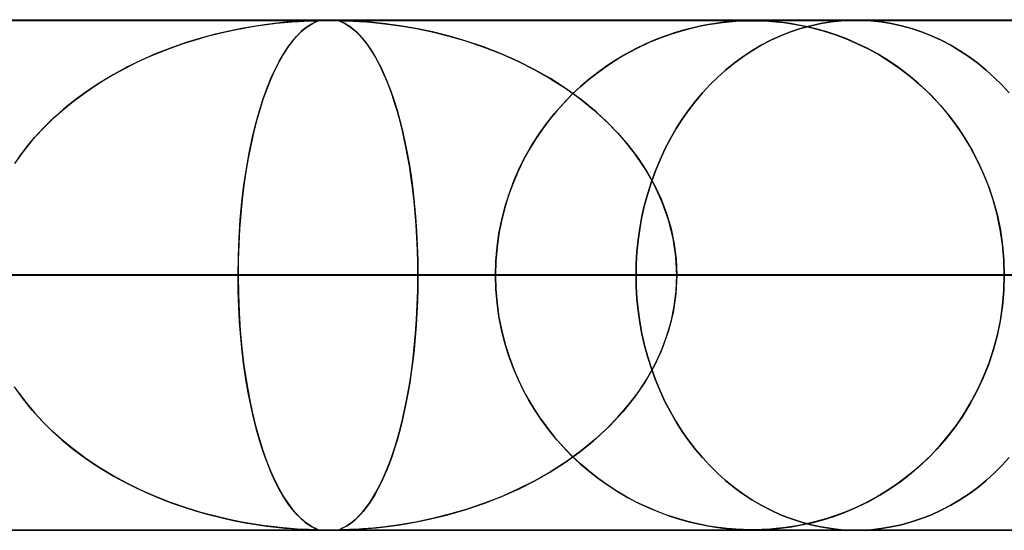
# Model space of a CAD drawing. Header units: millimetres. Extents: x -625 to 625, y -732 to 732.
# Tile 44 of 47: x 239 to 258, y 721 to 732. Entities that reach past the tile are written whole.
import ezdxf

# ---------------------------------------------------------------- set-up
doc = ezdxf.new("R2010")
doc.units = ezdxf.units.MM
doc.layers.add('HIDDEN', color=7, linetype='Continuous')
doc.layers.add('THICK', color=7, linetype='Continuous')

msp = doc.modelspace()

# ---------------------------------------------------------------- linework, layer by layer
at = {"layer": 'HIDDEN'}
for p, q in [((0, 731.49), (255.284, 731.49)), ((0, 731.49), (501.5, 731.49)), ((0, 731.49), (255.284, 731.49)), ((244.666, 731.48), (0, 731.48)), ((244.321, 731.466), (244.184, 731.456)), ((244.214, 731.458), (244.338, 731.467)), ((244.443, 731.473), (244.321, 731.466)), ((244.338, 731.467), (244.45, 731.473)), ((244.542, 731.477), (244.443, 731.473)), ((244.45, 731.473), (244.545, 731.477)), ((244.614, 731.479), (244.542, 731.477)), ((244.545, 731.477), (244.616, 731.479)), ((244.666, 731.48), (244.614, 731.479)), ((244.616, 731.479), (244.666, 731.48)), ((244.663, 731.446), (244.699, 731.462)), ((244.666, 731.48), (244.698, 731.479)), ((244.7, 731.479), (244.666, 731.48)), ((245.21, 731.48), (244.668, 731.48)), ((244.708, 731.467), (244.686, 731.456)), ((244.698, 731.479), (244.715, 731.477)), ((244.699, 731.462), (244.716, 731.472)), ((244.717, 731.477), (244.7, 731.479)), ((244.718, 731.473), (244.708, 731.467)), ((244.715, 731.477), (244.718, 731.473)), ((244.716, 731.472), (244.717, 731.477)), ((245.16, 731.477), (245.158, 731.473)), ((245.158, 731.473), (245.161, 731.477)), ((245.158, 731.473), (245.17, 731.466)), ((245.167, 731.467), (245.158, 731.473)), ((245.177, 731.479), (245.16, 731.477)), ((245.161, 731.477), (245.178, 731.479)), ((245.186, 731.458), (245.167, 731.467)), ((245.17, 731.466), (245.191, 731.456)), ((245.21, 731.48), (245.177, 731.479)), ((245.178, 731.479), (245.21, 731.48)), ((245.264, 731.479), (245.21, 731.48)), ((245.21, 731.48), (245.259, 731.479)), ((481.175, 731.48), (245.21, 731.48)), ((245.259, 731.479), (245.327, 731.477)), ((245.344, 731.477), (245.264, 731.479)), ((245.327, 731.477), (245.42, 731.473)), ((245.455, 731.472), (245.344, 731.477)), ((245.42, 731.473), (245.539, 731.467)), ((245.608, 731.462), (245.455, 731.472)), ((245.539, 731.467), (245.688, 731.456)), ((245.808, 731.446), (245.608, 731.462)), ((252.843, 731.463), (252.749, 731.455)), ((252.797, 731.459), (252.927, 731.47)), ((252.927, 731.47), (252.843, 731.463)), ((252.927, 731.47), (253.047, 731.476)), ((253.003, 731.474), (252.927, 731.47)), ((253.072, 731.477), (253.003, 731.474)), ((253.047, 731.476), (253.152, 731.479)), ((253.135, 731.479), (253.072, 731.477)), ((253.193, 731.48), (253.135, 731.479)), ((253.152, 731.479), (253.249, 731.48)), ((253.25, 731.48), (253.193, 731.48)), ((253.249, 731.48), (253.347, 731.479)), ((253.308, 731.48), (253.25, 731.48)), ((253.369, 731.479), (253.308, 731.48)), ((253.347, 731.479), (253.458, 731.476)), ((253.433, 731.477), (253.369, 731.479)), ((253.507, 731.473), (253.433, 731.477)), ((253.458, 731.476), (253.581, 731.469)), ((253.598, 731.468), (253.507, 731.473)), ((253.581, 731.469), (253.711, 731.459)), ((253.713, 731.458), (253.598, 731.468)), ((254.991, 731.478), (254.793, 731.457)), ((254.793, 731.457), (254.991, 731.478)), ((255.187, 731.489), (254.991, 731.478)), ((254.991, 731.478), (255.187, 731.489)), ((255.381, 731.489), (255.187, 731.489)), ((255.187, 731.489), (255.381, 731.489)), ((255.578, 731.478), (255.381, 731.489)), ((255.381, 731.489), (255.578, 731.478)), ((255.776, 731.457), (255.578, 731.478)), ((255.578, 731.478), (255.776, 731.457)), ((242.983, 731.278), (242.715, 731.216)), ((242.825, 731.242), (243.067, 731.296)), ((243.235, 731.329), (242.983, 731.278)), ((243.067, 731.296), (243.299, 731.341)), ((243.468, 731.37), (243.235, 731.329)), ((243.299, 731.341), (243.518, 731.378)), ((243.681, 731.401), (243.468, 731.37)), ((243.518, 731.378), (243.72, 731.407)), ((243.872, 731.425), (243.681, 731.401)), ((243.72, 731.407), (243.905, 731.429)), ((244.038, 731.443), (243.872, 731.425)), ((243.905, 731.429), (244.07, 731.446)), ((244.184, 731.456), (244.038, 731.443)), ((244.07, 731.446), (244.214, 731.458)), ((244.401, 731.268), (244.318, 731.186)), ((244.392, 731.26), (244.472, 731.328)), ((244.478, 731.332), (244.401, 731.268)), ((244.472, 731.328), (244.547, 731.381)), ((244.546, 731.38), (244.478, 731.332)), ((244.604, 731.415), (244.546, 731.38)), ((244.547, 731.381), (244.612, 731.419)), ((244.651, 731.44), (244.604, 731.415)), ((244.612, 731.419), (244.663, 731.446)), ((244.686, 731.456), (244.651, 731.44)), ((245.212, 731.446), (245.186, 731.458)), ((245.191, 731.456), (245.218, 731.443)), ((245.246, 731.429), (245.212, 731.446)), ((245.218, 731.443), (245.253, 731.425)), ((245.286, 731.407), (245.246, 731.429)), ((245.253, 731.425), (245.295, 731.401)), ((245.333, 731.378), (245.286, 731.407)), ((245.295, 731.401), (245.344, 731.37)), ((245.385, 731.341), (245.333, 731.378)), ((245.344, 731.37), (245.4, 731.329)), ((245.441, 731.296), (245.385, 731.341)), ((245.4, 731.329), (245.461, 731.278)), ((245.5, 731.242), (245.441, 731.296)), ((245.461, 731.278), (245.526, 731.216)), ((245.688, 731.456), (245.869, 731.44)), ((246.052, 731.419), (245.808, 731.446)), ((245.869, 731.44), (246.089, 731.415)), ((246.334, 731.381), (246.052, 731.419)), ((246.089, 731.415), (246.343, 731.38)), ((246.648, 731.328), (246.334, 731.381)), ((246.343, 731.38), (246.627, 731.332)), ((246.627, 731.332), (246.939, 731.268)), ((246.974, 731.26), (246.648, 731.328)), ((246.939, 731.268), (247.274, 731.186)), ((251.633, 731.212), (251.837, 731.277)), ((251.919, 731.3), (251.74, 731.248)), ((251.837, 731.277), (252.031, 731.33)), ((252.087, 731.343), (251.919, 731.3)), ((252.031, 731.33), (252.211, 731.371)), ((252.245, 731.378), (252.087, 731.343)), ((252.211, 731.371), (252.377, 731.403)), ((252.391, 731.406), (252.245, 731.378)), ((252.377, 731.403), (252.526, 731.427)), ((252.524, 731.427), (252.391, 731.406)), ((252.643, 731.443), (252.524, 731.427)), ((252.526, 731.427), (252.662, 731.445)), ((252.749, 731.455), (252.643, 731.443)), ((252.662, 731.445), (252.797, 731.459)), ((253.711, 731.459), (253.857, 731.443)), ((253.848, 731.444), (253.713, 731.458)), ((253.999, 731.423), (253.848, 731.444)), ((253.857, 731.443), (254.025, 731.419)), ((254.195, 731.328), (253.998, 731.262)), ((253.998, 731.262), (254.195, 731.328)), ((254.164, 731.395), (253.999, 731.423)), ((254.025, 731.419), (254.212, 731.386)), ((254.339, 731.359), (254.164, 731.395)), ((254.394, 731.382), (254.195, 731.328)), ((254.195, 731.328), (254.394, 731.382)), ((254.212, 731.386), (254.417, 731.341)), ((254.523, 731.314), (254.339, 731.359)), ((254.593, 731.425), (254.394, 731.382)), ((254.394, 731.382), (254.593, 731.425)), ((254.417, 731.341), (254.638, 731.282)), ((254.711, 731.26), (254.523, 731.314)), ((254.793, 731.457), (254.593, 731.425)), ((254.593, 731.425), (254.793, 731.457)), ((254.638, 731.282), (254.865, 731.21)), ((255.975, 731.425), (255.776, 731.457)), ((255.776, 731.457), (255.975, 731.425)), ((256.173, 731.382), (255.975, 731.425)), ((255.975, 731.425), (256.173, 731.382)), ((256.372, 731.328), (256.173, 731.382)), ((256.173, 731.382), (256.372, 731.328)), ((256.568, 731.262), (256.372, 731.328)), ((256.372, 731.328), (256.568, 731.262)), ((242.103, 731.038), (242.342, 731.113)), ((242.433, 731.14), (242.14, 731.05)), ((242.342, 731.113), (242.583, 731.181)), ((242.715, 731.216), (242.433, 731.14)), ((242.583, 731.181), (242.825, 731.242)), ((244.229, 731.084), (244.139, 730.964)), ((244.142, 730.967), (244.227, 731.08)), ((244.227, 731.08), (244.31, 731.177)), ((244.318, 731.186), (244.229, 731.084)), ((244.31, 731.177), (244.392, 731.26)), ((245.559, 731.181), (245.5, 731.242)), ((245.526, 731.216), (245.596, 731.14)), ((245.619, 731.113), (245.559, 731.181)), ((245.596, 731.14), (245.669, 731.05)), ((245.678, 731.038), (245.619, 731.113)), ((247.305, 731.177), (246.974, 731.26)), ((247.274, 731.186), (247.627, 731.084)), ((247.638, 731.08), (247.305, 731.177)), ((247.627, 731.084), (247.982, 730.964)), ((247.973, 730.967), (247.638, 731.08)), ((251.357, 731.11), (251.157, 731.024)), ((251.219, 731.052), (251.425, 731.137)), ((251.552, 731.185), (251.357, 731.11)), ((251.425, 731.137), (251.633, 731.212)), ((251.74, 731.248), (251.552, 731.185)), ((253.612, 731.098), (253.424, 731)), ((253.424, 731), (253.612, 731.098)), ((253.803, 731.185), (253.612, 731.098)), ((253.612, 731.098), (253.803, 731.185)), ((253.998, 731.262), (253.803, 731.185)), ((253.803, 731.185), (253.998, 731.262)), ((254.904, 731.196), (254.711, 731.26)), ((254.865, 731.21), (255.089, 731.126)), ((255.1, 731.122), (254.904, 731.196)), ((255.089, 731.126), (255.311, 731.03)), ((255.299, 731.036), (255.1, 731.122)), ((256.762, 731.185), (256.568, 731.262)), ((256.568, 731.262), (256.762, 731.185)), ((256.953, 731.098), (256.762, 731.185)), ((256.762, 731.185), (256.953, 731.098)), ((257.14, 731), (256.953, 731.098)), ((256.953, 731.098), (257.14, 731)), ((241.838, 730.945), (241.542, 730.829)), ((241.632, 730.866), (241.867, 730.956)), ((242.14, 731.05), (241.838, 730.945)), ((241.867, 730.956), (242.103, 731.038)), ((244.139, 730.964), (244.051, 730.83)), ((244.056, 730.838), (244.142, 730.967)), ((245.669, 731.05), (245.745, 730.945)), ((245.737, 730.956), (245.678, 731.038)), ((245.796, 730.866), (245.737, 730.956)), ((245.745, 730.945), (245.819, 730.829)), ((248.307, 730.838), (247.973, 730.967)), ((247.982, 730.964), (248.326, 730.83)), ((250.96, 730.929), (250.767, 730.825)), ((250.816, 730.853), (251.016, 730.957)), ((251.157, 731.024), (250.96, 730.929)), ((251.016, 730.957), (251.219, 731.052)), ((253.24, 730.892), (253.062, 730.774)), ((253.062, 730.774), (253.24, 730.892)), ((253.424, 731), (253.24, 730.892)), ((253.24, 730.892), (253.424, 731)), ((255.5, 730.939), (255.299, 731.036)), ((255.311, 731.03), (255.531, 730.923)), ((255.703, 730.829), (255.5, 730.939)), ((255.531, 730.923), (255.748, 730.803)), ((257.322, 730.892), (257.14, 731)), ((257.14, 731), (257.322, 730.892)), ((257.5, 730.774), (257.322, 730.892)), ((257.322, 730.892), (257.5, 730.774)), ((241.255, 730.703), (240.977, 730.567)), ((241.174, 730.665), (241.401, 730.769)), ((241.542, 730.829), (241.255, 730.703)), ((241.401, 730.769), (241.632, 730.866)), ((243.887, 730.527), (243.971, 730.691)), ((244.051, 730.83), (243.966, 730.682)), ((243.971, 730.691), (244.056, 730.838)), ((245.854, 730.769), (245.796, 730.866)), ((245.819, 730.829), (245.891, 730.703)), ((245.911, 730.665), (245.854, 730.769)), ((245.891, 730.703), (245.96, 730.567)), ((248.638, 730.691), (248.307, 730.838)), ((248.326, 730.83), (248.659, 730.682)), ((248.966, 730.527), (248.638, 730.691)), ((250.579, 730.714), (250.396, 730.594)), ((250.425, 730.615), (250.619, 730.738)), ((250.767, 730.825), (250.579, 730.714)), ((250.619, 730.738), (250.816, 730.853)), ((253.062, 730.774), (252.89, 730.648)), ((252.89, 730.648), (253.062, 730.774)), ((255.905, 730.706), (255.703, 730.829)), ((255.748, 730.803), (255.961, 730.67)), ((256.108, 730.569), (255.905, 730.706)), ((257.671, 730.648), (257.5, 730.774)), ((257.5, 730.774), (257.671, 730.648)), ((240.977, 730.567), (240.708, 730.421)), ((240.73, 730.433), (240.95, 730.553)), ((240.95, 730.553), (241.174, 730.665)), ((243.805, 730.345), (243.887, 730.527)), ((243.884, 730.52), (243.805, 730.344)), ((243.966, 730.682), (243.884, 730.52)), ((245.967, 730.553), (245.911, 730.665)), ((245.96, 730.567), (246.028, 730.421)), ((246.022, 730.433), (245.967, 730.553)), ((248.659, 730.682), (248.98, 730.52)), ((249.287, 730.345), (248.966, 730.527)), ((248.98, 730.52), (249.288, 730.344)), ((250.396, 730.594), (250.218, 730.467)), ((250.236, 730.481), (250.425, 730.615)), ((252.724, 730.513), (252.565, 730.37)), ((252.565, 730.37), (252.724, 730.513)), ((252.89, 730.648), (252.724, 730.513)), ((252.724, 730.513), (252.89, 730.648)), ((255.961, 730.67), (256.169, 730.525)), ((256.307, 730.419), (256.108, 730.569)), ((256.169, 730.525), (256.373, 730.367)), ((257.836, 730.513), (257.671, 730.648)), ((257.671, 730.648), (257.836, 730.513)), ((257.994, 730.37), (257.836, 730.513)), ((257.836, 730.513), (257.994, 730.37)), ((240.306, 730.172), (240.516, 730.307)), ((240.708, 730.421), (240.449, 730.265)), ((240.516, 730.307), (240.73, 730.433)), ((243.724, 730.145), (243.805, 730.345)), ((243.805, 730.344), (243.729, 730.156)), ((246.076, 730.307), (246.022, 730.433)), ((246.028, 730.421), (246.093, 730.265)), ((246.129, 730.172), (246.076, 730.307)), ((249.598, 730.145), (249.287, 730.345)), ((249.288, 730.344), (249.583, 730.156)), ((249.872, 730.184), (250.052, 730.338)), ((250.045, 730.332), (249.878, 730.189)), ((250.218, 730.467), (250.045, 730.332)), ((250.052, 730.338), (250.236, 730.481)), ((252.565, 730.37), (252.413, 730.22)), ((252.413, 730.22), (252.565, 730.37)), ((256.502, 730.256), (256.307, 730.419)), ((256.373, 730.367), (256.57, 730.195)), ((258.144, 730.22), (257.994, 730.37)), ((257.994, 730.37), (258.144, 730.22)), ((240.101, 730.029), (240.306, 730.172)), ((240.449, 730.265), (240.201, 730.1)), ((243.647, 729.927), (243.724, 730.145)), ((243.729, 730.156), (243.656, 729.954)), ((246.093, 730.265), (246.155, 730.1)), ((246.181, 730.029), (246.129, 730.172)), ((249.583, 730.156), (249.863, 729.954)), ((249.898, 729.927), (249.598, 730.145)), ((249.698, 730.021), (249.872, 730.184)), ((249.878, 730.189), (249.717, 730.038)), ((252.413, 730.22), (252.269, 730.065)), ((252.269, 730.065), (252.413, 730.22)), ((256.692, 730.081), (256.502, 730.256)), ((256.57, 730.195), (256.761, 730.011)), ((258.287, 730.065), (258.144, 730.22)), ((258.144, 730.22), (258.287, 730.065)), ((239.963, 729.927), (239.737, 729.744)), ((239.902, 729.879), (240.101, 730.029)), ((240.201, 730.1), (239.963, 729.927)), ((243.573, 729.693), (243.647, 729.927)), ((243.656, 729.954), (243.587, 729.74)), ((246.155, 730.1), (246.215, 729.927)), ((246.231, 729.879), (246.181, 730.029)), ((246.215, 729.927), (246.272, 729.744)), ((249.531, 729.847), (249.698, 730.021)), ((249.717, 730.038), (249.562, 729.88)), ((249.863, 729.954), (250.128, 729.74)), ((250.183, 729.693), (249.898, 729.927)), ((252.269, 730.065), (252.133, 729.904)), ((252.133, 729.904), (252.269, 730.065)), ((256.874, 729.893), (256.692, 730.081)), ((256.761, 730.011), (256.942, 729.817)), ((239.737, 729.744), (239.522, 729.552)), ((239.709, 729.72), (239.902, 729.879)), ((243.587, 729.74), (243.523, 729.516)), ((246.279, 729.72), (246.231, 729.879)), ((246.272, 729.744), (246.326, 729.552)), ((249.369, 729.664), (249.531, 729.847)), ((249.562, 729.88), (249.413, 729.715)), ((250.128, 729.74), (250.376, 729.516)), ((252.001, 729.733), (251.875, 729.553)), ((251.875, 729.553), (252.001, 729.733)), ((252.133, 729.904), (252.001, 729.733)), ((252.001, 729.733), (252.133, 729.904)), ((257.048, 729.693), (256.874, 729.893)), ((256.942, 729.817), (257.112, 729.613)), ((239.522, 729.552), (239.318, 729.35)), ((239.345, 729.379), (239.523, 729.554)), ((239.523, 729.554), (239.709, 729.72)), ((243.503, 729.44), (243.573, 729.693)), ((246.326, 729.554), (246.279, 729.72)), ((246.371, 729.379), (246.326, 729.554)), ((246.326, 729.552), (246.378, 729.35)), ((249.27, 729.541), (249.132, 729.357)), ((249.215, 729.469), (249.369, 729.664)), ((249.413, 729.715), (249.27, 729.541)), ((250.453, 729.44), (250.183, 729.693)), ((251.875, 729.553), (251.754, 729.365)), ((251.754, 729.365), (251.875, 729.553)), ((257.214, 729.48), (257.048, 729.693)), ((257.112, 729.613), (257.272, 729.4)), ((239.318, 729.35), (239.124, 729.137)), ((239.175, 729.196), (239.345, 729.379)), ((243.438, 729.17), (243.503, 729.44)), ((243.523, 729.516), (243.464, 729.281)), ((246.413, 729.196), (246.371, 729.379)), ((246.378, 729.35), (246.426, 729.137)), ((249.132, 729.357), (249.001, 729.164)), ((249.068, 729.265), (249.215, 729.469)), ((250.376, 729.516), (250.605, 729.281)), ((250.705, 729.17), (250.453, 729.44)), ((251.754, 729.365), (251.641, 729.169)), ((251.641, 729.169), (251.754, 729.365)), ((257.37, 729.256), (257.214, 729.48)), ((257.272, 729.4), (257.42, 729.178)), ((239.015, 729.005), (239.175, 729.196)), ((243.378, 728.882), (243.438, 729.17)), ((243.464, 729.281), (243.409, 729.038)), ((246.454, 729.005), (246.413, 729.196)), ((249.001, 729.164), (248.877, 728.962)), ((248.93, 729.051), (249.068, 729.265)), ((250.605, 729.281), (250.815, 729.038)), ((250.936, 728.882), (250.705, 729.17)), ((251.641, 729.169), (251.535, 728.965)), ((251.535, 728.965), (251.641, 729.169)), ((257.515, 729.02), (257.37, 729.256)), ((257.42, 729.178), (257.556, 728.948)), ((238.864, 728.806), (239.015, 729.005)), ((239.124, 729.137), (238.942, 728.913)), ((243.409, 729.038), (243.36, 728.786)), ((246.426, 729.137), (246.472, 728.913)), ((246.492, 728.806), (246.454, 729.005)), ((248.877, 728.962), (248.761, 728.75)), ((248.802, 728.827), (248.93, 729.051)), ((250.815, 729.038), (251.006, 728.786)), ((251.535, 728.965), (251.438, 728.756)), ((251.438, 728.756), (251.535, 728.965)), ((257.649, 728.773), (257.515, 729.02)), ((238.942, 728.913), (238.774, 728.678)), ((243.36, 728.786), (243.315, 728.527)), ((243.324, 728.578), (243.378, 728.882)), ((246.472, 728.913), (246.514, 728.678)), ((246.527, 728.6), (246.492, 728.806)), ((248.684, 728.594), (248.802, 728.827)), ((251.145, 728.578), (250.936, 728.882)), ((251.006, 728.786), (251.177, 728.527)), ((257.556, 728.948), (257.68, 728.71)), ((257.77, 728.514), (257.649, 728.773)), ((243.276, 728.258), (243.324, 728.578)), ((246.514, 728.678), (246.553, 728.432)), ((246.559, 728.387), (246.527, 728.6)), ((248.578, 728.352), (248.684, 728.594)), ((248.761, 728.75), (248.653, 728.528)), ((251.327, 728.258), (251.145, 728.578)), ((251.438, 728.756), (251.349, 728.54)), ((251.349, 728.54), (251.438, 728.756)), ((257.68, 728.71), (257.793, 728.462)), ((243.315, 728.527), (243.276, 728.259)), ((246.553, 728.432), (246.587, 728.176)), ((246.588, 728.167), (246.559, 728.387)), ((248.653, 728.528), (248.555, 728.298)), ((251.177, 728.527), (251.327, 728.259)), ((251.349, 728.54), (251.268, 728.32)), ((251.268, 728.32), (251.349, 728.54)), ((257.879, 728.245), (257.77, 728.514)), ((257.793, 728.462), (257.893, 728.205)), ((243.236, 727.923), (243.276, 728.258)), ((243.276, 728.259), (243.243, 727.983)), ((248.555, 728.298), (248.468, 728.059)), ((248.483, 728.102), (248.578, 728.352)), ((251.268, 728.32), (251.197, 728.096)), ((251.197, 728.096), (251.268, 728.32)), ((251.327, 728.259), (251.457, 727.983)), ((251.482, 727.923), (251.327, 728.258)), ((257.972, 727.967), (257.879, 728.245)), ((257.893, 728.205), (257.981, 727.938)), ((246.587, 728.176), (246.617, 727.911)), ((246.614, 727.941), (246.588, 728.167)), ((248.468, 728.059), (248.392, 727.813)), ((248.401, 727.845), (248.483, 728.102)), ((251.197, 728.096), (251.136, 727.869)), ((251.136, 727.869), (251.197, 728.096)), ((243.204, 727.576), (243.236, 727.923)), ((243.243, 727.983), (243.214, 727.698)), ((246.636, 727.708), (246.614, 727.941)), ((246.617, 727.911), (246.642, 727.638)), ((248.392, 727.813), (248.328, 727.559)), ((248.333, 727.581), (248.401, 727.845)), ((251.136, 727.869), (251.084, 727.639)), ((251.084, 727.639), (251.136, 727.869)), ((251.457, 727.983), (251.567, 727.698)), ((251.606, 727.576), (251.482, 727.923)), ((258.05, 727.68), (257.972, 727.967)), ((257.981, 727.938), (258.055, 727.66)), ((243.214, 727.698), (243.191, 727.403)), ((246.655, 727.469), (246.636, 727.708)), ((246.642, 727.638), (246.662, 727.359)), ((251.084, 727.639), (251.041, 727.408)), ((251.041, 727.408), (251.084, 727.639)), ((251.567, 727.698), (251.654, 727.403)), ((258.112, 727.388), (258.05, 727.68)), ((258.055, 727.66), (258.114, 727.375)), ((243.18, 727.22), (243.204, 727.576)), ((246.669, 727.227), (246.655, 727.469)), ((248.328, 727.559), (248.277, 727.299)), ((248.279, 727.311), (248.333, 727.581)), ((251.041, 727.408), (251.009, 727.177)), ((251.009, 727.177), (251.041, 727.408)), ((251.696, 727.22), (251.606, 727.576)), ((243.166, 726.857), (243.18, 727.22)), ((243.191, 727.403), (243.175, 727.102)), ((246.662, 727.359), (246.676, 727.074)), ((246.68, 726.983), (246.669, 727.227)), ((248.277, 727.299), (248.24, 727.033)), ((248.241, 727.039), (248.279, 727.311)), ((251.654, 727.403), (251.717, 727.102)), ((251.75, 726.857), (251.696, 727.22)), ((258.156, 727.092), (258.112, 727.388)), ((258.114, 727.375), (258.157, 727.083)), ((243.175, 727.102), (243.165, 726.798)), ((246.676, 727.074), (246.685, 726.783)), ((248.217, 726.765), (248.241, 727.039)), ((248.24, 727.033), (248.217, 726.763)), ((251.009, 727.177), (250.986, 726.946)), ((250.986, 726.946), (251.009, 727.177)), ((251.717, 727.102), (251.756, 726.798)), ((258.183, 726.792), (258.156, 727.092)), ((258.157, 727.083), (258.183, 726.788)), ((243.161, 726.49), (243.166, 726.857)), ((246.686, 726.737), (246.68, 726.983)), ((250.986, 726.946), (250.972, 726.717)), ((250.972, 726.717), (250.986, 726.946)), ((251.769, 726.49), (251.75, 726.857)), ((243.165, 726.798), (243.161, 726.49)), ((246.685, 726.783), (246.688, 726.49)), ((246.688, 726.49), (246.686, 726.737)), ((248.21, 726.49), (248.217, 726.765)), ((248.217, 726.763), (248.21, 726.49)), ((250.972, 726.717), (250.968, 726.49)), ((250.968, 726.49), (250.972, 726.717)), ((251.756, 726.798), (251.769, 726.49)), ((258.192, 726.49), (258.183, 726.792)), ((258.183, 726.788), (258.192, 726.49)), ((0, 726.49), (243.161, 726.49)), ((243.161, 726.49), (0, 726.49)), ((248.21, 726.49), (130.653, 726.49)), ((130.653, 726.49), (248.21, 726.49)), ((135.734, 726.49), (258.192, 726.49)), ((258.192, 726.49), (135.734, 726.49)), ((273.539, 726.49), (143.547, 726.49)), ((143.547, 726.49), (273.539, 726.49)), ((148.628, 726.49), (283.521, 726.49)), ((283.521, 726.49), (148.628, 726.49)), ((298.868, 726.49), (156.44, 726.49)), ((156.44, 726.49), (298.868, 726.49)), ((161.521, 726.49), (308.85, 726.49)), ((308.85, 726.49), (161.521, 726.49)), ((324.196, 726.49), (169.333, 726.49)), ((169.333, 726.49), (324.196, 726.49)), ((174.414, 726.49), (334.178, 726.49)), ((334.178, 726.49), (174.414, 726.49)), ((349.524, 726.49), (182.226, 726.49)), ((182.226, 726.49), (349.524, 726.49)), ((187.307, 726.49), (359.505, 726.49)), ((359.505, 726.49), (187.307, 726.49)), ((374.852, 726.49), (195.119, 726.49)), ((195.119, 726.49), (374.852, 726.49)), ((200.199, 726.49), (384.833, 726.49)), ((384.833, 726.49), (200.199, 726.49)), ((400.179, 726.49), (208.011, 726.49)), ((208.011, 726.49), (400.179, 726.49)), ((213.092, 726.49), (410.16, 726.49)), ((410.16, 726.49), (213.092, 726.49)), ((425.506, 726.49), (220.904, 726.49)), ((220.904, 726.49), (425.506, 726.49)), ((225.984, 726.49), (435.486, 726.49)), ((435.486, 726.49), (225.984, 726.49)), ((232.861, 726.49), (248.21, 726.49)), ((248.21, 726.49), (232.861, 726.49)), ((450.832, 726.49), (233.796, 726.49)), ((233.796, 726.49), (450.832, 726.49)), ((238.877, 726.49), (460.813, 726.49)), ((460.813, 726.49), (238.877, 726.49)), ((238.877, 726.49), (246.688, 726.49)), ((246.688, 726.49), (238.877, 726.49)), ((243.161, 726.49), (243.166, 726.123)), ((243.165, 726.182), (243.161, 726.49)), ((250.968, 726.49), (243.161, 726.49)), ((243.161, 726.49), (250.968, 726.49)), ((246.685, 726.197), (246.688, 726.49)), ((246.688, 726.49), (246.686, 726.243)), ((476.159, 726.49), (246.688, 726.49)), ((246.688, 726.49), (476.159, 726.49)), ((248.217, 726.217), (248.21, 726.49)), ((248.21, 726.49), (248.217, 726.215)), ((250.968, 726.49), (250.972, 726.263)), ((250.972, 726.263), (250.968, 726.49)), ((251.769, 726.49), (251.75, 726.123)), ((251.756, 726.182), (251.769, 726.49)), ((251.769, 726.49), (486.139, 726.49)), ((486.139, 726.49), (251.769, 726.49)), ((251.769, 726.49), (259.575, 726.49)), ((259.575, 726.49), (251.769, 726.49)), ((258.192, 726.49), (258.183, 726.188)), ((258.183, 726.192), (258.192, 726.49)), ((250.972, 726.263), (250.986, 726.034)), ((250.986, 726.034), (250.972, 726.263)), ((243.175, 725.878), (243.165, 726.182)), ((243.166, 726.123), (243.18, 725.76)), ((246.676, 725.906), (246.685, 726.197)), ((246.686, 726.243), (246.68, 725.997)), ((248.24, 725.947), (248.217, 726.217)), ((248.217, 726.215), (248.241, 725.941)), ((251.75, 726.123), (251.696, 725.76)), ((251.717, 725.878), (251.756, 726.182)), ((258.183, 726.188), (258.156, 725.888)), ((258.157, 725.897), (258.183, 726.192)), ((243.191, 725.577), (243.175, 725.878)), ((246.662, 725.621), (246.676, 725.906)), ((246.68, 725.997), (246.669, 725.753)), ((248.277, 725.681), (248.24, 725.947)), ((248.241, 725.941), (248.279, 725.669)), ((250.986, 726.034), (251.009, 725.803)), ((251.009, 725.803), (250.986, 726.034)), ((251.654, 725.577), (251.717, 725.878)), ((258.156, 725.888), (258.112, 725.592)), ((258.114, 725.605), (258.157, 725.897)), ((243.18, 725.76), (243.204, 725.404)), ((246.669, 725.753), (246.655, 725.511)), ((248.328, 725.421), (248.277, 725.681)), ((248.279, 725.669), (248.333, 725.399)), ((251.009, 725.803), (251.041, 725.572)), ((251.041, 725.572), (251.009, 725.803)), ((251.696, 725.76), (251.606, 725.404)), ((243.214, 725.282), (243.191, 725.577)), ((246.655, 725.511), (246.636, 725.272)), ((246.642, 725.342), (246.662, 725.621)), ((251.041, 725.572), (251.084, 725.341)), ((251.084, 725.341), (251.041, 725.572)), ((251.567, 725.282), (251.654, 725.577)), ((258.112, 725.592), (258.05, 725.3)), ((258.055, 725.32), (258.114, 725.605)), ((243.204, 725.404), (243.236, 725.057)), ((243.243, 724.997), (243.214, 725.282)), ((246.617, 725.069), (246.642, 725.342)), ((248.392, 725.167), (248.328, 725.421)), ((248.333, 725.399), (248.401, 725.135)), ((251.084, 725.341), (251.136, 725.111)), ((251.136, 725.111), (251.084, 725.341)), ((251.457, 724.997), (251.567, 725.282)), ((251.606, 725.404), (251.482, 725.057)), ((258.05, 725.3), (257.972, 725.013)), ((257.981, 725.042), (258.055, 725.32)), ((246.636, 725.272), (246.614, 725.039)), ((248.468, 724.921), (248.392, 725.167)), ((248.401, 725.135), (248.483, 724.878)), ((251.136, 725.111), (251.197, 724.884)), ((251.197, 724.884), (251.136, 725.111)), ((243.236, 725.057), (243.276, 724.722)), ((243.276, 724.721), (243.243, 724.997)), ((246.587, 724.804), (246.617, 725.069)), ((246.614, 725.039), (246.588, 724.813)), ((248.555, 724.682), (248.468, 724.921)), ((251.482, 725.057), (251.327, 724.722)), ((251.327, 724.721), (251.457, 724.997)), ((257.972, 725.013), (257.879, 724.735)), ((257.893, 724.775), (257.981, 725.042)), ((243.276, 724.722), (243.324, 724.402)), ((243.315, 724.453), (243.276, 724.721)), ((246.553, 724.548), (246.587, 724.804)), ((246.588, 724.813), (246.559, 724.593)), ((248.483, 724.878), (248.578, 724.628)), ((251.327, 724.722), (251.145, 724.402)), ((251.177, 724.453), (251.327, 724.721)), ((251.197, 724.884), (251.268, 724.66)), ((251.268, 724.66), (251.197, 724.884)), ((257.879, 724.735), (257.77, 724.466)), ((257.793, 724.518), (257.893, 724.775)), ((246.514, 724.302), (246.553, 724.548)), ((246.559, 724.593), (246.527, 724.38)), ((248.653, 724.452), (248.555, 724.682)), ((248.578, 724.628), (248.684, 724.386)), ((251.268, 724.66), (251.349, 724.44)), ((251.349, 724.44), (251.268, 724.66)), ((257.68, 724.27), (257.793, 724.518)), ((243.36, 724.194), (243.315, 724.453)), ((243.324, 724.402), (243.378, 724.098)), ((246.527, 724.38), (246.492, 724.174)), ((248.761, 724.23), (248.653, 724.452)), ((248.684, 724.386), (248.802, 724.153)), ((251.145, 724.402), (250.936, 724.098)), ((251.006, 724.194), (251.177, 724.453)), ((251.349, 724.44), (251.438, 724.224)), ((251.438, 724.224), (251.349, 724.44)), ((257.77, 724.466), (257.649, 724.207)), ((238.942, 724.067), (238.774, 724.302)), ((238.864, 724.174), (239.015, 723.975)), ((243.409, 723.942), (243.36, 724.194)), ((246.492, 724.174), (246.454, 723.975)), ((246.472, 724.067), (246.514, 724.302)), ((248.877, 724.018), (248.761, 724.23)), ((248.802, 724.153), (248.93, 723.929)), ((250.815, 723.942), (251.006, 724.194)), ((251.438, 724.224), (251.535, 724.015)), ((251.535, 724.015), (251.438, 724.224)), ((257.649, 724.207), (257.515, 723.96)), ((257.556, 724.032), (257.68, 724.27)), ((239.124, 723.843), (238.942, 724.067)), ((239.015, 723.975), (239.175, 723.784)), ((243.378, 724.098), (243.438, 723.81)), ((243.464, 723.699), (243.409, 723.942)), ((246.454, 723.975), (246.413, 723.784)), ((246.426, 723.843), (246.472, 724.067)), ((249.001, 723.816), (248.877, 724.018)), ((248.93, 723.929), (249.068, 723.715)), ((250.605, 723.699), (250.815, 723.942)), ((250.936, 724.098), (250.705, 723.81)), ((251.535, 724.015), (251.641, 723.811)), ((251.641, 723.811), (251.535, 724.015)), ((257.515, 723.96), (257.37, 723.724)), ((257.42, 723.802), (257.556, 724.032)), ((239.318, 723.63), (239.124, 723.843)), ((239.175, 723.784), (239.345, 723.601)), ((243.438, 723.81), (243.503, 723.54)), ((246.413, 723.784), (246.371, 723.601)), ((246.378, 723.63), (246.426, 723.843)), ((249.132, 723.623), (249.001, 723.816)), ((250.705, 723.81), (250.453, 723.54)), ((251.641, 723.811), (251.754, 723.615)), ((251.754, 723.615), (251.641, 723.811)), ((257.272, 723.58), (257.42, 723.802)), ((239.522, 723.428), (239.318, 723.63)), ((239.345, 723.601), (239.523, 723.426)), ((243.523, 723.464), (243.464, 723.699)), ((246.326, 723.428), (246.378, 723.63)), ((246.371, 723.601), (246.326, 723.426)), ((249.068, 723.715), (249.215, 723.51)), ((249.27, 723.439), (249.132, 723.623)), ((250.376, 723.464), (250.605, 723.699)), ((251.754, 723.615), (251.875, 723.427)), ((251.875, 723.427), (251.754, 723.615)), ((257.112, 723.367), (257.272, 723.58)), ((257.37, 723.724), (257.214, 723.5)), ((239.737, 723.236), (239.522, 723.428)), ((239.523, 723.426), (239.709, 723.26)), ((243.503, 723.54), (243.573, 723.287)), ((243.587, 723.24), (243.523, 723.464)), ((246.272, 723.236), (246.326, 723.428)), ((246.326, 723.426), (246.279, 723.26)), ((249.215, 723.51), (249.369, 723.316)), ((249.413, 723.265), (249.27, 723.439)), ((250.128, 723.24), (250.376, 723.464)), ((250.453, 723.54), (250.183, 723.287)), ((251.875, 723.427), (252.001, 723.247)), ((252.001, 723.247), (251.875, 723.427)), ((256.942, 723.163), (257.112, 723.367)), ((257.214, 723.5), (257.048, 723.287)), ((239.709, 723.26), (239.902, 723.101)), ((239.963, 723.053), (239.737, 723.236)), ((243.573, 723.287), (243.647, 723.052)), ((243.656, 723.026), (243.587, 723.24)), ((246.215, 723.053), (246.272, 723.236)), ((246.279, 723.26), (246.231, 723.101)), ((249.369, 723.316), (249.531, 723.133)), ((249.562, 723.1), (249.413, 723.265)), ((249.863, 723.026), (250.128, 723.24)), ((250.183, 723.287), (249.898, 723.052)), ((252.001, 723.247), (252.133, 723.076)), ((252.133, 723.076), (252.001, 723.247)), ((256.761, 722.969), (256.942, 723.163)), ((257.048, 723.287), (256.874, 723.087)), ((239.902, 723.101), (240.101, 722.951)), ((240.201, 722.88), (239.963, 723.053)), ((243.647, 723.052), (243.724, 722.835)), ((243.729, 722.825), (243.656, 723.026)), ((246.155, 722.88), (246.215, 723.053)), ((246.231, 723.101), (246.181, 722.951)), ((249.531, 723.133), (249.698, 722.959)), ((249.717, 722.942), (249.562, 723.1)), ((249.583, 722.825), (249.863, 723.026)), ((249.898, 723.052), (249.598, 722.835)), ((252.133, 723.076), (252.269, 722.915)), ((252.269, 722.915), (252.133, 723.076)), ((256.57, 722.785), (256.761, 722.969)), ((256.874, 723.087), (256.692, 722.899)), ((240.101, 722.951), (240.306, 722.808)), ((240.449, 722.715), (240.201, 722.88)), ((240.306, 722.808), (240.516, 722.674)), ((243.724, 722.835), (243.805, 722.635)), ((243.805, 722.636), (243.729, 722.825)), ((246.129, 722.808), (246.076, 722.674)), ((246.093, 722.715), (246.155, 722.88)), ((246.181, 722.951), (246.129, 722.808)), ((249.598, 722.835), (249.287, 722.635)), ((249.288, 722.636), (249.583, 722.825)), ((249.698, 722.959), (249.872, 722.796)), ((249.878, 722.791), (249.717, 722.942)), ((249.872, 722.796), (250.052, 722.642)), ((250.045, 722.648), (249.878, 722.791)), ((252.269, 722.915), (252.413, 722.76)), ((252.413, 722.76), (252.269, 722.915)), ((256.373, 722.614), (256.57, 722.785)), ((256.692, 722.899), (256.502, 722.724)), ((258.144, 722.76), (258.287, 722.915)), ((258.287, 722.915), (258.144, 722.76)), ((240.708, 722.559), (240.449, 722.715)), ((240.516, 722.674), (240.73, 722.547)), ((243.884, 722.46), (243.805, 722.636)), ((243.805, 722.635), (243.887, 722.453)), ((246.076, 722.674), (246.022, 722.547)), ((246.028, 722.559), (246.093, 722.715)), ((249.287, 722.635), (248.966, 722.453)), ((248.98, 722.46), (249.288, 722.636)), ((250.218, 722.513), (250.045, 722.648)), ((250.052, 722.642), (250.236, 722.499)), ((252.413, 722.76), (252.565, 722.61)), ((252.565, 722.61), (252.413, 722.76)), ((252.565, 722.61), (252.724, 722.468)), ((252.724, 722.468), (252.565, 722.61)), ((256.169, 722.455), (256.373, 722.614)), ((256.502, 722.724), (256.307, 722.561)), ((257.836, 722.468), (257.994, 722.61)), ((257.994, 722.61), (257.836, 722.468)), ((257.994, 722.61), (258.144, 722.76)), ((258.144, 722.76), (257.994, 722.61)), ((240.977, 722.413), (240.708, 722.559)), ((240.73, 722.547), (240.95, 722.427)), ((240.95, 722.427), (241.174, 722.315)), ((241.255, 722.277), (240.977, 722.413)), ((243.966, 722.298), (243.884, 722.46)), ((243.887, 722.453), (243.971, 722.289)), ((245.891, 722.277), (245.96, 722.413)), ((245.967, 722.427), (245.911, 722.315)), ((245.96, 722.413), (246.028, 722.559)), ((246.022, 722.547), (245.967, 722.427)), ((248.966, 722.453), (248.638, 722.289)), ((248.659, 722.298), (248.98, 722.46)), ((250.396, 722.386), (250.218, 722.513)), ((250.236, 722.499), (250.425, 722.365)), ((250.579, 722.266), (250.396, 722.386)), ((252.724, 722.468), (252.89, 722.332)), ((252.89, 722.332), (252.724, 722.468)), ((256.108, 722.411), (255.905, 722.274)), ((255.961, 722.31), (256.169, 722.455)), ((256.307, 722.561), (256.108, 722.411)), ((257.671, 722.332), (257.836, 722.468)), ((257.836, 722.468), (257.671, 722.332)), ((241.174, 722.315), (241.401, 722.211)), ((241.542, 722.151), (241.255, 722.277)), ((241.401, 722.211), (241.632, 722.114)), ((244.051, 722.15), (243.966, 722.298)), ((243.971, 722.289), (244.056, 722.142)), ((245.854, 722.211), (245.796, 722.114)), ((245.819, 722.151), (245.891, 722.277)), ((245.911, 722.315), (245.854, 722.211)), ((248.638, 722.289), (248.307, 722.142)), ((248.326, 722.15), (248.659, 722.298)), ((250.425, 722.365), (250.619, 722.242)), ((250.767, 722.155), (250.579, 722.266)), ((250.619, 722.242), (250.816, 722.128)), ((252.89, 722.332), (253.062, 722.206)), ((253.062, 722.206), (252.89, 722.332)), ((253.062, 722.206), (253.24, 722.088)), ((253.24, 722.088), (253.062, 722.206)), ((255.905, 722.274), (255.703, 722.151)), ((255.748, 722.177), (255.961, 722.31)), ((257.322, 722.088), (257.5, 722.206)), ((257.5, 722.206), (257.322, 722.088)), ((257.5, 722.206), (257.671, 722.332)), ((257.671, 722.332), (257.5, 722.206)), ((241.838, 722.035), (241.542, 722.151)), ((241.632, 722.114), (241.867, 722.024)), ((242.14, 721.93), (241.838, 722.035)), ((241.867, 722.024), (242.103, 721.942)), ((244.139, 722.016), (244.051, 722.15)), ((244.056, 722.142), (244.142, 722.013)), ((244.229, 721.896), (244.139, 722.016)), ((244.142, 722.013), (244.227, 721.9)), ((245.669, 721.93), (245.745, 722.035)), ((245.737, 722.024), (245.678, 721.942)), ((245.796, 722.114), (245.737, 722.024)), ((245.745, 722.035), (245.819, 722.151)), ((247.627, 721.896), (247.982, 722.016)), ((247.973, 722.013), (247.638, 721.9)), ((248.307, 722.142), (247.973, 722.013)), ((247.982, 722.016), (248.326, 722.15)), ((250.96, 722.051), (250.767, 722.155)), ((250.816, 722.128), (251.016, 722.023)), ((251.157, 721.956), (250.96, 722.051)), ((251.016, 722.023), (251.219, 721.928)), ((253.24, 722.088), (253.424, 721.98)), ((253.424, 721.98), (253.24, 722.088)), ((255.5, 722.041), (255.299, 721.944)), ((255.311, 721.95), (255.531, 722.057)), ((255.703, 722.151), (255.5, 722.041)), ((255.531, 722.057), (255.748, 722.177)), ((257.14, 721.98), (257.322, 722.088)), ((257.322, 722.088), (257.14, 721.98)), ((242.103, 721.942), (242.342, 721.867)), ((242.433, 721.84), (242.14, 721.93)), ((242.342, 721.867), (242.583, 721.799)), ((242.715, 721.764), (242.433, 721.84)), ((244.227, 721.9), (244.31, 721.803)), ((244.318, 721.794), (244.229, 721.896)), ((245.526, 721.764), (245.596, 721.84)), ((245.619, 721.867), (245.559, 721.799)), ((245.596, 721.84), (245.669, 721.93)), ((245.678, 721.942), (245.619, 721.867)), ((247.274, 721.794), (247.627, 721.896)), ((247.638, 721.9), (247.305, 721.803)), ((251.357, 721.87), (251.157, 721.956)), ((251.219, 721.928), (251.425, 721.843)), ((251.552, 721.796), (251.357, 721.87)), ((251.425, 721.843), (251.633, 721.768)), ((253.424, 721.98), (253.612, 721.882)), ((253.612, 721.882), (253.424, 721.98)), ((253.612, 721.882), (253.803, 721.795)), ((253.803, 721.795), (253.612, 721.882)), ((254.865, 721.77), (255.089, 721.854)), ((255.1, 721.859), (254.904, 721.784)), ((255.089, 721.854), (255.311, 721.95)), ((255.299, 721.944), (255.1, 721.859)), ((256.762, 721.795), (256.953, 721.882)), ((256.953, 721.882), (256.762, 721.795)), ((256.953, 721.882), (257.14, 721.98)), ((257.14, 721.98), (256.953, 721.882)), ((242.583, 721.799), (242.825, 721.738)), ((242.983, 721.702), (242.715, 721.764)), ((242.825, 721.738), (243.067, 721.684)), ((243.235, 721.651), (242.983, 721.702)), ((243.067, 721.684), (243.299, 721.639)), ((243.468, 721.61), (243.235, 721.651)), ((243.299, 721.639), (243.518, 721.602)), ((244.31, 721.803), (244.392, 721.72)), ((244.401, 721.712), (244.318, 721.794)), ((244.392, 721.72), (244.472, 721.652)), ((244.478, 721.648), (244.401, 721.712)), ((244.472, 721.652), (244.547, 721.599)), ((244.546, 721.6), (244.478, 721.648)), ((245.385, 721.639), (245.333, 721.602)), ((245.344, 721.61), (245.4, 721.651)), ((245.441, 721.684), (245.385, 721.639)), ((245.4, 721.651), (245.461, 721.702)), ((245.5, 721.738), (245.441, 721.684)), ((245.461, 721.702), (245.526, 721.764)), ((245.559, 721.799), (245.5, 721.738)), ((246.648, 721.652), (246.334, 721.599)), ((246.343, 721.6), (246.627, 721.648)), ((246.627, 721.648), (246.939, 721.712)), ((246.974, 721.72), (246.648, 721.652)), ((246.939, 721.712), (247.274, 721.794)), ((247.305, 721.803), (246.974, 721.72)), ((251.74, 721.732), (251.552, 721.796)), ((251.633, 721.768), (251.837, 721.703)), ((251.919, 721.68), (251.74, 721.732)), ((251.837, 721.703), (252.031, 721.65)), ((252.087, 721.637), (251.919, 721.68)), ((252.031, 721.65), (252.211, 721.609)), ((252.245, 721.602), (252.087, 721.637)), ((253.803, 721.795), (253.998, 721.718)), ((253.998, 721.718), (253.803, 721.795)), ((253.998, 721.718), (254.195, 721.653)), ((254.195, 721.653), (253.998, 721.718)), ((254.339, 721.621), (254.164, 721.585)), ((254.195, 721.653), (254.394, 721.598)), ((254.394, 721.598), (254.195, 721.653)), ((254.212, 721.594), (254.417, 721.639)), ((254.523, 721.666), (254.339, 721.621)), ((254.417, 721.639), (254.638, 721.698)), ((254.711, 721.72), (254.523, 721.666)), ((254.638, 721.698), (254.865, 721.77)), ((254.904, 721.784), (254.711, 721.72)), ((256.173, 721.598), (256.372, 721.653)), ((256.372, 721.653), (256.173, 721.598)), ((256.372, 721.653), (256.568, 721.718)), ((256.568, 721.718), (256.372, 721.653)), ((256.568, 721.718), (256.762, 721.795)), ((256.762, 721.795), (256.568, 721.718)), ((0, 721.5), (244.666, 721.5)), ((0, 721.49), (255.284, 721.49)), ((0, 721.49), (501.5, 721.49)), ((0, 721.49), (255.284, 721.49)), ((129.186, 721.5), (253.25, 721.5)), ((142.078, 721.5), (278.575, 721.5)), ((154.97, 721.5), (303.9, 721.5)), ((167.861, 721.5), (329.225, 721.5)), ((180.753, 721.5), (354.55, 721.5)), ((193.644, 721.5), (379.875, 721.5)), ((206.536, 721.5), (405.2, 721.5)), ((219.427, 721.5), (430.525, 721.5)), ((232.319, 721.5), (455.85, 721.5)), ((243.681, 721.578), (243.468, 721.61)), ((243.518, 721.602), (243.72, 721.573)), ((243.872, 721.555), (243.681, 721.578)), ((243.72, 721.573), (243.905, 721.551)), ((244.038, 721.537), (243.872, 721.555)), ((243.905, 721.551), (244.07, 721.534)), ((244.184, 721.524), (244.038, 721.537)), ((244.07, 721.534), (244.214, 721.522)), ((244.321, 721.514), (244.184, 721.524)), ((244.214, 721.522), (244.338, 721.513)), ((244.443, 721.507), (244.321, 721.514)), ((244.338, 721.513), (244.45, 721.507)), ((244.542, 721.503), (244.443, 721.507)), ((244.45, 721.507), (244.545, 721.503)), ((244.614, 721.501), (244.542, 721.503)), ((244.545, 721.503), (244.616, 721.501)), ((244.604, 721.565), (244.546, 721.6)), ((244.547, 721.599), (244.612, 721.56)), ((244.651, 721.54), (244.604, 721.565)), ((244.612, 721.56), (244.663, 721.534)), ((244.666, 721.5), (244.614, 721.501)), ((244.616, 721.501), (244.666, 721.5)), ((244.686, 721.524), (244.651, 721.54)), ((244.663, 721.534), (244.699, 721.518)), ((244.7, 721.501), (244.666, 721.5)), ((244.666, 721.5), (244.698, 721.501)), ((244.666, 721.5), (245.21, 721.5)), ((244.708, 721.513), (244.686, 721.524)), ((244.698, 721.501), (244.715, 721.503)), ((244.699, 721.518), (244.716, 721.508)), ((244.717, 721.503), (244.7, 721.501)), ((244.718, 721.507), (244.708, 721.513)), ((244.715, 721.503), (244.718, 721.507)), ((244.716, 721.508), (244.717, 721.503)), ((245.158, 721.507), (245.17, 721.514)), ((245.167, 721.513), (245.158, 721.507)), ((245.158, 721.507), (245.161, 721.503)), ((245.16, 721.503), (245.158, 721.507)), ((245.177, 721.501), (245.16, 721.503)), ((245.161, 721.503), (245.178, 721.501)), ((245.186, 721.522), (245.167, 721.513)), ((245.17, 721.514), (245.191, 721.524)), ((245.21, 721.5), (245.177, 721.501)), ((245.178, 721.501), (245.21, 721.5)), ((245.212, 721.534), (245.186, 721.522)), ((245.191, 721.524), (245.218, 721.537)), ((245.21, 721.5), (245.259, 721.501)), ((245.264, 721.501), (245.21, 721.5)), ((245.21, 721.5), (481.175, 721.5)), ((245.21, 721.5), (481.175, 721.5)), ((245.246, 721.551), (245.212, 721.534)), ((245.218, 721.537), (245.253, 721.555)), ((245.286, 721.573), (245.246, 721.551)), ((245.253, 721.555), (245.295, 721.578)), ((245.259, 721.501), (245.327, 721.503)), ((245.344, 721.503), (245.264, 721.501)), ((245.333, 721.602), (245.286, 721.573)), ((245.295, 721.578), (245.344, 721.61)), ((245.327, 721.503), (245.42, 721.507)), ((245.455, 721.508), (245.344, 721.503)), ((245.42, 721.507), (245.539, 721.513)), ((245.608, 721.518), (245.455, 721.508)), ((245.539, 721.513), (245.688, 721.524)), ((245.808, 721.534), (245.608, 721.518)), ((245.688, 721.524), (245.869, 721.54)), ((246.052, 721.56), (245.808, 721.534)), ((245.869, 721.54), (246.089, 721.565)), ((246.334, 721.599), (246.052, 721.56)), ((246.089, 721.565), (246.343, 721.6)), ((252.211, 721.609), (252.377, 721.577)), ((252.391, 721.574), (252.245, 721.602)), ((252.377, 721.577), (252.526, 721.553)), ((252.524, 721.553), (252.391, 721.574)), ((252.643, 721.537), (252.524, 721.553)), ((252.526, 721.553), (252.662, 721.535)), ((252.749, 721.525), (252.643, 721.537)), ((252.662, 721.535), (252.797, 721.521)), ((252.843, 721.517), (252.749, 721.525)), ((252.797, 721.521), (252.927, 721.51)), ((252.927, 721.51), (252.843, 721.517)), ((253.003, 721.506), (252.927, 721.51)), ((252.927, 721.51), (253.047, 721.504)), ((253.072, 721.503), (253.003, 721.506)), ((253.047, 721.504), (253.152, 721.501)), ((253.135, 721.501), (253.072, 721.503)), ((253.193, 721.5), (253.135, 721.501)), ((253.152, 721.501), (253.249, 721.5)), ((253.25, 721.5), (253.193, 721.5)), ((253.249, 721.5), (253.347, 721.501)), ((253.308, 721.5), (253.25, 721.5)), ((253.369, 721.501), (253.308, 721.5)), ((253.347, 721.501), (253.458, 721.504)), ((253.433, 721.503), (253.369, 721.501)), ((253.507, 721.507), (253.433, 721.503)), ((253.458, 721.504), (253.581, 721.511)), ((253.598, 721.512), (253.507, 721.507)), ((253.581, 721.511), (253.711, 721.521)), ((253.713, 721.522), (253.598, 721.512)), ((253.711, 721.521), (253.857, 721.537)), ((253.848, 721.536), (253.713, 721.522)), ((253.999, 721.557), (253.848, 721.536)), ((253.857, 721.537), (254.025, 721.561)), ((254.164, 721.585), (253.999, 721.557)), ((254.025, 721.561), (254.212, 721.594)), ((254.394, 721.598), (254.593, 721.555)), ((254.593, 721.555), (254.394, 721.598)), ((254.593, 721.555), (254.793, 721.523)), ((254.793, 721.523), (254.593, 721.555)), ((254.793, 721.523), (254.991, 721.502)), ((254.991, 721.502), (254.793, 721.523)), ((254.991, 721.502), (255.187, 721.491)), ((255.187, 721.491), (254.991, 721.502)), ((255.187, 721.491), (255.381, 721.491)), ((255.381, 721.491), (255.187, 721.491)), ((255.381, 721.491), (255.578, 721.502)), ((255.578, 721.502), (255.381, 721.491)), ((255.578, 721.502), (255.776, 721.523)), ((255.776, 721.523), (255.578, 721.502)), ((255.776, 721.523), (255.975, 721.555)), ((255.975, 721.555), (255.776, 721.523)), ((255.975, 721.555), (256.173, 721.598)), ((256.173, 721.598), (255.975, 721.555))]:
    msp.add_line(p, q, dxfattribs=at)
at = {"layer": 'THICK'}
for p, q in [((0, 731.5), (556.5, 731.5)), ((556.5, 726.5), (0, 726.5))]:
    msp.add_line(p, q, dxfattribs=at)

doc.saveas('drawing.dxf')
